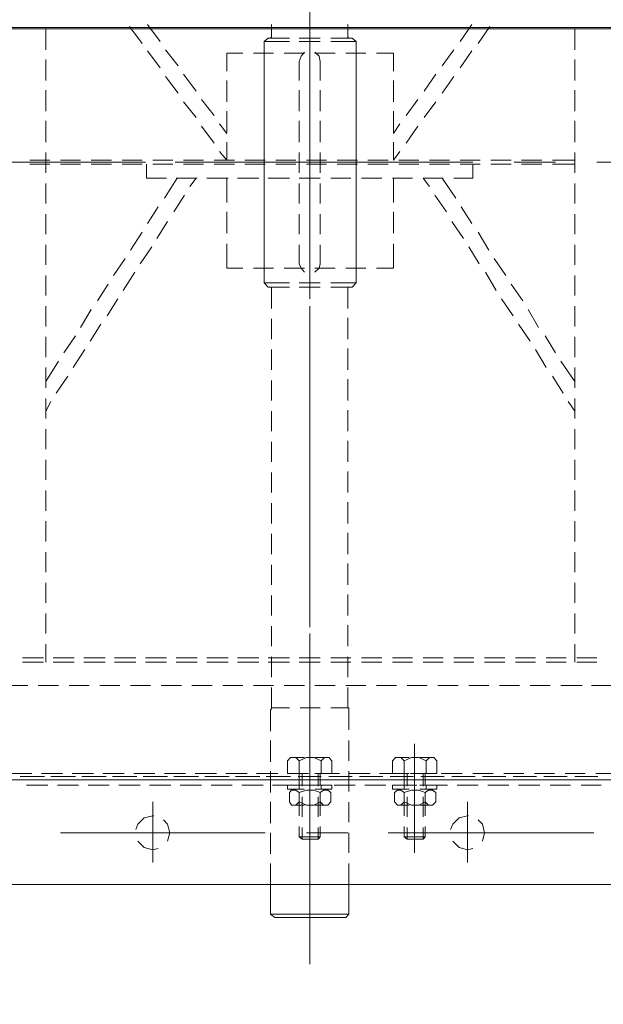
# Model space of a CAD drawing. Header units: millimetres. Extents: x -1469 to 52323, y -1368 to 13830.
# Tile 37 of 85: x 15164 to 15325, y 5051 to 5323. Entities that reach past the tile are written whole.
import ezdxf
from ezdxf.enums import TextEntityAlignment as Align

# ---------------------------------------------------------------- set-up
doc = ezdxf.new("R2010")
doc.units = ezdxf.units.MM
for name, color, linetype, lineweight, true_color in [('A-CEILING-01', 7, 'Continuous', 5, 0xd56ca8), ('A-CEILING-05', 7, 'Continuous', 5, 0x139b48), ('M-MEP-ELLG-LIGHT', 5, 'Continuous', 15, 0x0000ff)]:
    doc.layers.add(name, color=color, linetype=linetype, lineweight=lineweight, true_color=true_color)
doc.layers.add('A-LIGHT', color=1, linetype='Continuous', lineweight=5)
doc.layers.add('ACMV-EQP-CHW', color=30, linetype='Continuous', true_color=0xff7f00)
doc.layers.add('RCP LAYOUT', color=9, linetype='Continuous', true_color=0x808080)
doc.styles.get("Standard").update_dxf_attribs({"font": 'arial.ttf'})

# ---------------------------------------------------------------- blocks, each defined once
blk = doc.blocks.new('LIGHT-600X600MM')
at = {"color": 0}
blk.add_lwpolyline([(-300, 300), (-300, -300), (300, -300), (300, 300)], close=True, dxfattribs=at)
blk.add_attdef('E', text='', height=100).set_placement((400, 250), align=Align.MIDDLE_CENTER)
blk = doc.blocks.new('A$C98a85b24')
at = {"layer": 'M-MEP-ELLG-LIGHT', "color": 8, "true_color": 0x808080}
blk.add_blockref('LIGHT-600X600MM', (10939.99, 5619.99), dxfattribs=at)
blk = doc.blocks.new('A$C256bf26b')
at = {"layer": 'A-CEILING-01', "true_color": 0x808080}
h = blk.add_hatch(dxfattribs=at)
h.set_pattern_fill('ANSI37', color=8, scale=2000)
h.set_pattern_definition([(45, (0, 0), (-176.7767, 176.7767), []), (135, (0, 0), (-176.7767, -176.7767), [])])
edge = h.paths.add_edge_path()
edge.add_line((17350, 13380), (12020, 13380))
edge.add_line((12020, 13380), (12020, 13280))
edge.add_line((12020, 13280), (11820, 13280))
edge.add_line((11820, 13280), (11820, 13380))
edge.add_line((11820, 13380), (6090, 13380))
edge.add_line((6090, 13380), (6090, 13280))
edge.add_line((6090, 13280), (5890, 13280))
edge.add_line((5890, 13280), (5890, 13380))
edge.add_line((5890, 13380), (350, 13380))
edge.add_line((350, 13380), (200, 13380))
edge.add_line((200, 13380), (200, 4520))
edge.add_line((200, 4520), (650, 4520))
edge.add_line((650, 4520), (650, 4220))
edge.add_line((650, 4220), (200, 4220))
edge.add_line((200, 4220), (200, 3270))
edge.add_line((200, 3270), (3945, 3270))
edge.add_line((3945, 3270), (3945, 3920))
edge.add_line((3945, 3920), (6135, 3920))
edge.add_line((6135, 3920), (6135, 3270))
edge.add_line((6135, 3270), (9805, 3270))
edge.add_line((9805, 3270), (9805, 3070))
edge.add_line((9805, 3070), (10125.7, 3070))
edge.add_line((10125.7, 3070), (10125.7, 3423))
edge.add_line((10125.7, 3423), (11242.06, 4539.36))
edge.add_line((11242.06, 4539.36), (10770.13, 5011.3))
edge.add_line((10770.13, 5011.3), (11904.42, 6145.58))
edge.add_line((11904.42, 6145.58), (14298.83, 8540))
edge.add_line((14298.83, 8540), (14450, 8540))
edge.add_line((14450, 8540), (14450, 9620))
edge.add_line((14450, 9620), (14450, 12330))
edge.add_arc((15200, 12330), 750, 90, 180, ccw=False)
edge.add_line((15200, 13080), (17350, 13080))
edge.add_line((17350, 13080), (17350, 13380))
h.paths.add_polyline_path([(5890.13, 11294.23), (6090.12, 11294.23), (6090.12, 11094.22), (5890.13, 11094.22)], flags=16)
h.paths.add_polyline_path([(5890.13, 9330), (6090.12, 9330), (6090.12, 9129.99), (5890.13, 9129.99)], flags=16)
h.paths.add_polyline_path([(5890, 8418.41), (6090, 8418.41), (6090, 8218.41), (5890, 8218.41)], flags=16)
h.paths.add_polyline_path([(5890, 6030), (6090, 6030), (6090, 5829.99), (5890, 5829.99)], flags=16)
h.paths.add_polyline_path([(11820, 8418.41), (12020, 8418.41), (12020, 8218.41), (11820, 8218.41)], flags=16)
h.paths.add_polyline_path([(11820, 9330), (12020, 9330), (12020, 9129.99), (11820, 9129.99)], flags=16)
h.paths.add_polyline_path([(11820.13, 11294.23), (12020.12, 11294.23), (12020.12, 11094.22), (11820.13, 11094.22)], flags=16)
at = {"layer": 'A-CEILING-05', "true_color": 0x808080}
h = blk.add_hatch(dxfattribs=at)
h.set_pattern_fill('_USER', color=8, scale=600, double=1, pattern_type=0)
h.set_pattern_definition([(0, (17230, 9520), (0, 600), []), (90, (17230, 9520), (-600, 4e-14), [])])
h.paths.add_polyline_path([(15490.92, 3520), (14590, 3520), (14590, 9520), (17230, 9520), (17230, 3520), (16390.92, 3520)])
at = {"layer": 'A-LIGHT', "color": 8, "true_color": 0x808080}
blk.add_blockref('A$C98a85b24', (4190, 0), dxfattribs=at)
blk = doc.blocks.new('AHU-7.5TR-CARRIER')
at = {"layer": 'ACMV-EQP-CHW', "lineweight": 15}
for points in [[(85.27, -213.55), (85.27, -621.93)], [(85.27, -624.27), (85.27, -213.84)], [(114.22, -213.55), (114.22, -621.93)], [(-85.28, -300.13), (-85.28, -356.6)], [(59.23, -352.21), (59.23, -358.06)], [(83.52, -351.33), (83.52, -356.89)], [(86.73, -355.43), (86.73, -360.99)], [(51.63, -356.6), (51.63, -362.16)], [(52.8, -356.6), (52.8, -362.16)], [(84.39, -356.31), (84.39, -361.87)], [(84.39, -362.74), (84.39, -357.18)], [(99.9, -357.47), (99.9, -414.23)], [(59.23, -360.69), (59.23, -366.54)], [(83.52, -359.81), (83.52, -365.38)], [(-122.14, -362.74), (-116.29, -362.74)], [(-113.66, -362.74), (-107.8, -362.74)], [(-105.18, -362.74), (-99.32, -362.74)], [(-96.69, -362.74), (-90.84, -362.74)], [(-87.92, -362.74), (-82.35, -362.74)], [(-85.87, -362.74), (-85.87, -368.89)], [(-84.69, -362.74), (-84.69, -368.89)], [(-79.43, -362.74), (-73.87, -362.74)], [(-70.94, -362.74), (-65.39, -362.74)], [(-62.46, -362.74), (-56.91, -362.74)], [(-53.97, -362.74), (-48.42, -362.74)], [(-45.5, -362.74), (-39.94, -362.74)], [(-37.01, -362.74), (-31.46, -362.74)], [(-30.28, -366.54), (-24.73, -362.74)], [(-28.53, -362.74), (-22.97, -362.74)], [(-20.05, -362.74), (-14.49, -362.74)], [(-19.17, -364.5), (-16.54, -362.74)], [(-11.55, -362.74), (-6, -362.74)], [(-3.08, -362.74), (2.48, -362.74)], [(5.4, -362.74), (10.97, -362.74)], [(13.89, -362.74), (19.45, -362.74)], [(22.38, -362.74), (27.93, -362.74)], [(30.86, -362.74), (36.42, -362.74)], [(39.34, -362.74), (44.9, -362.74)], [(47.82, -362.74), (52.8, -362.74)], [(86.73, -363.91), (86.73, -369.47)], [(-26.19, -368.89), (-21.5, -365.96)], [(51.63, -365.08), (51.63, -370.64)], [(52.8, -365.08), (52.8, -370.64)], [(84.39, -364.79), (84.39, -370.35)], [(84.39, -371.23), (84.39, -365.67)], [(-85.28, -368.01), (-85.28, -379.42)], [(-37.31, -370.93), (-32.62, -368)], [(59.23, -369.47), (59.23, -375.03)], [(83.52, -368.3), (83.52, -373.86)], [(-85.87, -371.8), (-85.87, -377.38)], [(-84.69, -371.8), (-84.69, -377.38)], [(-33.5, -373.56), (-28.53, -370.65)], [(86.73, -372.4), (86.73, -378.25)], [(-44.61, -375.61), (-39.65, -372.69)], [(-40.52, -378.24), (-35.85, -375.03)], [(51.63, -373.56), (51.63, -379.12)], [(52.8, -373.56), (52.8, -379.12)], [(84.39, -373.27), (84.39, -378.83)], [(84.39, -379.71), (84.39, -374.15)], [(-51.63, -380.3), (-46.96, -377.07)], [(59.23, -377.95), (59.23, -383.51)], [(83.52, -376.79), (83.52, -382.34)], [(-85.87, -380.29), (-85.87, -385.85)], [(-84.69, -380.29), (-84.69, -385.85)], [(-47.54, -382.93), (-42.86, -379.71)], [(-58.66, -384.98), (-53.98, -381.76)], [(51.63, -382.05), (51.63, -387.61)], [(52.8, -382.05), (52.8, -387.61)], [(84.39, -381.76), (84.39, -387.32)], [(84.39, -388.19), (84.39, -382.64)], [(86.73, -380.88), (86.73, -386.73)], [(-54.86, -387.32), (-49.88, -384.39)], [(83.52, -385.26), (83.52, -390.82)], [(-118.05, -389.37), (-122.72, -386.14)], [(-85.87, -388.78), (-85.87, -394.34)], [(-84.69, -388.78), (-84.69, -394.34)], [(-65.97, -389.37), (-60.99, -386.44)], [(59.23, -386.44), (59.23, -391.99)], [(102.24, -388.19), (99.9, -387.61), (97.55, -388.19), (96.37, -389.37)], [(-118.62, -394.34), (-123.31, -391.12)], [(-111.31, -394.34), (-116, -391.12)], [(-85.28, -390.82), (-85.28, -447.29)], [(-84.69, -390.82), (-80.89, -390.82), (-80.89, -396.09)], [(-72.99, -394.05), (-68.32, -391.12)], [(-61.88, -391.99), (-57.2, -389.07)], [(51.63, -390.53), (51.63, -396.09)], [(52.8, -390.53), (52.8, -396.09)], [(84.39, -390.24), (84.39, -395.8)], [(84.39, -396.68), (84.39, -391.12)], [(86.73, -389.37), (86.73, -395.21)], [(102.24, -396.38), (103.99, -394.63), (104.58, -392.29), (104.28, -390.82)], [(-68.89, -396.68), (-64.22, -393.46)], [(83.52, -393.75), (83.52, -399.61)], [(108.08, -392.29), (91.41, -392.29)], [(95.22, -392), (95.22, -392.29), (95.8, -394.63), (97.55, -396.39), (99.01, -396.97)], [(-111.9, -399.31), (-116.29, -396.09)], [(-104.29, -399.31), (-108.97, -396.09)], [(-80.89, -399.31), (-75.34, -395.51)], [(59.23, -394.93), (59.23, -400.48)], [(-85.87, -397.26), (-85.87, -402.82)], [(-84.69, -397.26), (-84.69, -402.82)], [(-80.89, -399.02), (-80.89, -404.58)], [(-76.21, -401.35), (-71.53, -398.14)], [(51.63, -399.02), (51.63, -404.58)], [(52.8, -399.02), (52.8, -404.58)], [(84.39, -398.72), (84.39, -404.28)], [(84.39, -405.16), (84.39, -399.61)], [(86.73, -397.84), (86.73, -403.7)], [(-104.87, -404.29), (-109.56, -401.07)], [(-97.57, -404.29), (-101.95, -401.07)], [(80.01, -403.7), (79.12, -402.82), (79.12, -401.65), (80.01, -400.77)], [(79.12, -405.45), (79.12, -401.94)], [(80.01, -400.77), (83.52, -400.77)], [(83.52, -405.45), (83.52, -400.77)], [(83.52, -402.24), (83.52, -408.08)], [(86.73, -405.45), (86.73, -400.77)], [(87.9, -400.77), (86.73, -400.77)], [(87.9, -400.77), (87.9, -405.45)], [(87.9, -405.45), (87.9, -402.23)], [(88.78, -401.06), (88.19, -401.94), (88.19, -403.11), (88.78, -403.99), (88.19, -405.75), (88.19, -407.79), (88.78, -409.84), (88.19, -410.72), (88.19, -411.6), (88.78, -412.47), (91.41, -412.47)], [(91.41, -401.06), (88.79, -401.06)], [(91.41, -403.98), (92.29, -403.11), (92.29, -401.94), (91.41, -401.06)], [(92.29, -405.45), (92.29, -402.23)], [(-85.28, -402.52), (-85.28, -473.03)], [(-80.89, -404.58), (-78.56, -402.82)], [(59.23, -403.41), (59.23, -408.97)], [(80.01, -409.84), (79.12, -407.8), (79.12, -405.75), (80.01, -403.7), (83.52, -403.7)], [(83.52, -403.98), (86.73, -403.98)], [(83.52, -404.58), (87.02, -404.58)], [(86.73, -403.69), (87.9, -403.69)], [(88.79, -403.98), (91.41, -403.98), (92.29, -405.75), (92.29, -407.8), (91.41, -409.84), (88.79, -409.84)], [(89.65, -403.98), (95.22, -403.98)], [(89.95, -404.58), (95.5, -404.58)], [(98.14, -403.98), (101.06, -403.98)], [(98.44, -404.58), (101.65, -404.58)], [(101.06, -409.84), (101.06, -403.98), (101.65, -404.58)], [(101.06, -409.84), (101.65, -408.96), (101.65, -404.58)], [(-98.15, -409.25), (-102.54, -406.04)], [(-90.54, -409.25), (-95.23, -406.04)], [(-85.87, -405.75), (-85.87, -411.31)], [(-84.69, -405.75), (-84.69, -411.31)], [(-80.89, -407.5), (-80.89, -413.06)], [(51.63, -407.5), (51.63, -413.06)], [(52.8, -407.5), (52.8, -413.06)], [(75.32, -406.92), (105.45, -406.92)], [(92.29, -406.91), (80.01, -406.91)], [(83.22, -406.92), (91.7, -406.92)], [(84.39, -407.21), (84.39, -412.77)], [(86.73, -406.33), (86.73, -412.18)], [(79.12, -411.6), (79.12, -408.38)], [(83.52, -409.84), (80.01, -409.84), (79.12, -410.72), (79.12, -412.18), (80.01, -413.06), (83.52, -413.06)], [(83.52, -413.06), (83.52, -408.38)], [(83.52, -408.96), (87.02, -408.96)], [(83.52, -409.84), (86.73, -409.84)], [(84.39, -413.65), (84.39, -408.08)], [(86.73, -413.06), (86.73, -408.38)], [(86.73, -409.84), (87.9, -409.84)], [(87.9, -411.31), (87.9, -408.38)], [(87.9, -408.38), (87.9, -413.06)], [(89.65, -409.84), (95.22, -409.84)], [(89.95, -408.96), (95.5, -408.96)], [(91.41, -412.47), (92.29, -411.6), (92.29, -410.72), (91.41, -409.84)], [(92.29, -411.31), (92.29, -408.38)], [(98.14, -409.84), (101.06, -409.84)], [(98.44, -408.96), (101.65, -408.96)], [(-115.41, -412.77), (-115.41, -417.44)], [(-115.41, -412.77), (-110.44, -412.77)], [(-107.8, -412.77), (-101.95, -412.77)], [(-99.32, -412.77), (-93.48, -412.77)], [(-93.18, -412.77), (-95.82, -411.01)], [(-90.84, -412.77), (-85.87, -412.77)], [(-85.87, -412.77), (-88.2, -411.01)], [(-80.89, -412.77), (-74.16, -412.77)], [(-71.53, -412.77), (-65.68, -412.77)], [(-62.75, -412.77), (-56.02, -412.77)], [(-56.03, -412.77), (-56.03, -417.44)], [(59.23, -411.89), (59.23, -417.44)], [(83.52, -410.72), (83.52, -416.57)], [(87.9, -413.06), (86.73, -413.06)], [(-85.87, -414.23), (-85.87, -419.79)], [(-84.69, -414.23), (-84.69, -419.79)], [(-80.89, -415.98), (-80.89, -421.54)], [(51.63, -415.98), (51.63, -421.55)], [(52.8, -415.98), (52.8, -421.55)], [(84.39, -415.69), (84.39, -421.24)], [(86.73, -414.82), (86.73, -420.66)], [(84.39, -422.13), (84.39, -416.57)], [(-115.41, -420.37), (-115.41, -425.93)], [(-56.03, -420.37), (-56.03, -425.93)], [(59.23, -420.37), (59.23, -425.93)], [(83.52, -419.2), (83.52, -425.05)], [(-118.62, -423.01), (-119.51, -424.18), (-119.51, -430.03)], [(-112.19, -423.01), (-118.62, -423.01)], [(-118.62, -423.01), (-118.62, -430.03)], [(-115.41, -423.01), (-108.39, -423.01)], [(-103.72, -423.01), (-109.27, -423.01)], [(-105.75, -423.01), (-99.91, -423.01)], [(-95.23, -423.01), (-100.79, -423.01)], [(-96.98, -423.01), (-91.42, -423.01)], [(-86.74, -423.01), (-92.3, -423.01)], [(-88.5, -423.01), (-82.94, -423.01)], [(-85.87, -422.71), (-85.87, -428.27)], [(-84.69, -422.71), (-84.69, -428.27)], [(-78.25, -423.01), (-83.82, -423.01)], [(-80.01, -423.01), (-74.46, -423.01)], [(-69.78, -423.01), (-75.33, -423.01)], [(-71.53, -423.01), (-65.97, -423.01)], [(-61.3, -423.01), (-66.85, -423.01)], [(-63.05, -423.01), (-56.03, -423.01)], [(-51.94, -430.03), (-51.94, -423.01), (-58.37, -423.01)], [(-51.94, -423.01), (-50.76, -424.18), (-50.76, -430.03)], [(84.39, -424.18), (84.39, -429.73)], [(86.73, -423.3), (86.73, -429.14)], [(-119.51, -425.06), (-119.8, -425.34), (-120.08, -425.34), (-123.31, -425.34)], [(-80.89, -424.47), (-80.89, -430.03)], [(-50.76, -425.05), (-50.76, -425.34), (-50.47, -425.34)], [(-44.91, -425.34), (-50.47, -425.34)], [(-36.43, -425.34), (-42.27, -425.34)], [(-27.94, -425.34), (-33.79, -425.34)], [(-19.46, -425.34), (-25.31, -425.34)], [(-10.98, -425.34), (-16.83, -425.34)], [(-2.5, -425.34), (-8.34, -425.34)], [(5.99, -425.34), (0.14, -425.34)], [(14.48, -425.34), (8.63, -425.34)], [(22.96, -425.34), (17.11, -425.34)], [(31.44, -425.34), (25.59, -425.34)], [(39.92, -425.34), (34.08, -425.34)], [(48.41, -425.34), (42.55, -425.34)], [(56.9, -425.34), (51.34, -425.34)], [(51.63, -424.47), (51.63, -430.03)], [(52.8, -424.47), (52.8, -430.03)], [(65.37, -425.06), (65.37, -425.34), (65.08, -425.34), (59.82, -425.34)], [(65.37, -430.03), (65.37, -425.05)], [(71.52, -425.05), (65.37, -425.05)], [(80.01, -425.05), (74.44, -425.05)], [(88.49, -425.05), (82.93, -425.05)], [(84.39, -430.61), (84.39, -425.05)], [(96.98, -425.05), (91.42, -425.05)], [(105.45, -425.05), (99.9, -425.05)], [(99.9, -425.34), (99.9, -436.76)], [(114.23, -425.05), (108.38, -425.05)], [(123.3, -445.53), (122.42, -446.7), (122.42, -425.05), (114.22, -425.05)], [(122.42, -425.05), (123.3, -425.93)], [(123.3, -445.53), (123.3, -425.93)], [(-115.41, -428.86), (-115.41, -434.41)], [(-56.03, -428.86), (-56.03, -434.41)], [(59.23, -428.85), (59.23, -434.41)], [(83.52, -427.68), (83.52, -433.54)], [(-85.87, -431.2), (-85.87, -436.76)], [(-84.69, -431.2), (-84.69, -436.76)], [(80.01, -432.66), (79.12, -431.78), (79.12, -430.61), (80.01, -429.73)], [(79.12, -434.41), (79.12, -430.9)], [(80.01, -429.73), (83.52, -429.73)], [(83.52, -434.41), (83.52, -429.73)], [(86.73, -434.41), (86.73, -429.73)], [(87.9, -429.73), (86.73, -429.73)], [(86.73, -431.78), (86.73, -437.63)], [(87.9, -429.73), (87.9, -434.41)], [(87.9, -434.41), (87.9, -431.2)], [(88.78, -430.03), (88.19, -430.9), (88.19, -432.07), (88.78, -432.95), (88.19, -434.7), (88.19, -436.76), (88.78, -438.81), (88.19, -439.68), (88.19, -440.85), (88.78, -441.44), (91.41, -441.44)], [(91.41, -430.03), (88.79, -430.03)], [(91.41, -432.95), (92.29, -432.07), (92.29, -430.9), (91.41, -430.03)], [(92.29, -434.41), (92.29, -431.2)], [(-119.51, -432.95), (-119.51, -438.81)], [(-118.62, -432.95), (-118.62, -438.8)], [(-113.08, -432.95), (-114.54, -433.24), (-115.7, -434.41)], [(-107.8, -432.95), (-113.08, -432.95)], [(-99.32, -432.95), (-105.17, -432.95)], [(-90.84, -432.95), (-96.69, -432.95)], [(-82.35, -432.95), (-87.92, -432.95)], [(-80.89, -432.95), (-80.89, -438.81)], [(-73.87, -432.95), (-79.43, -432.95)], [(-65.39, -432.95), (-70.94, -432.95)], [(-57.2, -432.95), (-62.46, -432.95)], [(-54.86, -434.41), (-56.03, -433.24), (-57.2, -432.95)], [(-51.94, -432.95), (-51.94, -438.8)], [(-50.76, -432.95), (-50.76, -438.81)], [(51.63, -432.95), (51.63, -438.81)], [(52.8, -432.95), (52.8, -438.81)], [(65.38, -438.51), (65.38, -432.95)], [(80.01, -438.81), (79.12, -436.76), (79.12, -434.7), (80.01, -432.66), (83.52, -432.66)], [(83.52, -432.95), (86.73, -432.95)], [(83.52, -433.54), (87.02, -433.54)], [(84.39, -432.66), (84.39, -438.5)], [(84.39, -439.09), (84.39, -433.54)], [(86.73, -432.66), (87.9, -432.66)], [(88.79, -432.95), (91.41, -432.95), (92.29, -434.7), (92.29, -436.76), (91.41, -438.81), (88.79, -438.81)], [(89.65, -432.95), (95.22, -432.95)], [(89.95, -433.54), (95.5, -433.54)], [(98.14, -432.95), (101.06, -432.95)], [(98.44, -433.54), (101.65, -433.54)], [(101.06, -438.81), (101.06, -432.95), (101.65, -433.54)], [(101.06, -438.8), (101.65, -437.93), (101.65, -433.54)], [(-115.41, -435.87), (-126.82, -435.87)], [(-122.73, -435.87), (-120.39, -435.87)], [(-118.05, -435.87), (-106.63, -435.87)], [(-115.7, -437.34), (-114.53, -438.22), (-113.07, -438.8)], [(-115.41, -437.34), (-115.41, -442.9)], [(-113.65, -435.87), (-56.91, -435.87)], [(-104.59, -435.87), (-102.25, -435.87)], [(-47.54, -435.87), (-104, -435.87)], [(-99.91, -435.87), (-88.5, -435.87)], [(-86.46, -435.87), (-84.11, -435.87)], [(-81.77, -435.87), (-70.66, -435.87)], [(-68.32, -435.87), (-65.97, -435.87)], [(-63.64, -435.87), (-52.51, -435.87)], [(-54.86, -437.34), (-56.02, -438.21), (-57.2, -438.81), (-62.46, -438.81)], [(-56.03, -437.34), (-56.03, -442.9)], [(-50.17, -435.87), (-47.83, -435.87)], [(-45.5, -435.87), (-34.38, -435.87)], [(-45.5, -435.87), (-34.38, -435.87)], [(-25.01, -435.87), (-36.14, -435.87)], [(-32.04, -435.87), (-29.69, -435.87)], [(-27.36, -435.87), (-16.24, -435.87)], [(-22.97, -435.87), (33.78, -435.87)], [(-13.9, -435.87), (-11.55, -435.87)], [(43.14, -435.87), (-13.61, -435.87)], [(-9.52, -435.87), (1.9, -435.87)], [(4.23, -435.87), (6.57, -435.87)], [(8.63, -435.87), (20.03, -435.87)], [(22.38, -435.87), (24.72, -435.87)], [(26.76, -435.87), (38.17, -435.87)], [(40.51, -435.87), (42.56, -435.87)], [(44.9, -435.87), (52.8, -435.87)], [(44.9, -435.87), (56.31, -435.87)], [(101.65, -435.87), (52.5, -435.87)], [(65.67, -435.87), (54.26, -435.87)], [(59.23, -437.34), (59.23, -442.9)], [(136.17, -435.87), (63.62, -435.87)], [(67.72, -435.87), (96.38, -435.87)], [(75.32, -435.87), (105.45, -435.87)], [(128.57, -435.87), (77.08, -435.87)], [(79.12, -440.85), (79.12, -437.34)], [(83.22, -435.87), (91.7, -435.87)], [(83.52, -436.17), (83.52, -442.02)], [(83.52, -442.02), (83.52, -437.34)], [(86.73, -442.02), (86.73, -437.34)], [(87.9, -440.27), (87.9, -437.34)], [(87.9, -437.34), (87.9, -442.02)], [(92.29, -440.27), (92.29, -437.34)], [(-107.8, -438.81), (-113.08, -438.81)], [(-99.32, -438.81), (-105.17, -438.81)], [(-90.84, -438.81), (-96.69, -438.81)], [(-82.35, -438.81), (-87.92, -438.81)], [(-85.87, -439.68), (-85.87, -445.23)], [(-84.69, -439.68), (-84.69, -445.23)], [(-73.87, -438.81), (-79.43, -438.81)], [(-65.39, -438.81), (-70.94, -438.81)], [(83.52, -438.8), (80.01, -438.8), (79.12, -439.68), (79.12, -441.14), (80.01, -442.02), (83.52, -442.02)], [(83.52, -437.93), (87.02, -437.93)], [(83.52, -438.81), (86.73, -438.81)], [(86.73, -438.8), (87.9, -438.8)], [(86.73, -440.27), (86.73, -446.12)], [(89.65, -438.81), (95.22, -438.81)], [(89.95, -437.93), (95.5, -437.93)], [(91.41, -441.43), (92.29, -440.85), (92.29, -439.68), (91.41, -438.81)], [(98.14, -438.81), (101.06, -438.81)], [(98.44, -437.93), (101.65, -437.93)], [(-119.51, -441.43), (-119.51, -447.29), (-118.62, -448.46)], [(-118.62, -441.43), (-118.62, -448.46)], [(-80.89, -441.44), (-80.89, -447.29)], [(-51.94, -441.43), (-51.94, -448.46)], [(-50.76, -441.43), (-50.76, -447.29)], [(51.63, -441.43), (51.63, -447.29)], [(52.8, -441.43), (52.8, -447.29)], [(65.38, -446.4), (65.38, -441.44)], [(84.39, -441.14), (84.39, -447)], [(84.39, -447.87), (84.39, -442.02)], [(87.9, -442.02), (86.73, -442.02)], [(-115.41, -445.82), (-115.41, -451.38)], [(-56.03, -445.82), (-56.03, -451.38)], [(59.23, -445.82), (59.23, -451.38)], [(83.52, -444.65), (83.52, -450.5)], [(-120.08, -446.41), (-123.31, -446.41)], [(-119.51, -446.7), (-119.8, -446.41), (-120.09, -446.41)], [(-112.19, -448.46), (-118.62, -448.46)], [(-115.41, -448.46), (-108.39, -448.46)], [(-103.72, -448.46), (-109.27, -448.46)], [(-105.75, -448.46), (-99.91, -448.46)], [(-95.23, -448.46), (-100.79, -448.46)], [(-96.98, -448.46), (-91.42, -448.46)], [(-86.74, -448.46), (-92.3, -448.46)], [(-88.5, -448.46), (-82.94, -448.46)], [(-85.87, -448.16), (-85.87, -453.72)], [(-84.69, -448.16), (-84.69, -453.72)], [(-78.25, -448.46), (-83.82, -448.46)], [(-80.01, -448.46), (-74.46, -448.46)], [(-69.78, -448.46), (-75.33, -448.46)], [(-71.53, -448.46), (-65.97, -448.46)], [(-61.3, -448.46), (-66.85, -448.46)], [(-63.05, -448.46), (-56.03, -448.46)], [(-51.94, -448.46), (-58.37, -448.46)], [(-50.76, -447.29), (-51.94, -448.46)], [(-50.47, -446.41), (-50.76, -446.41), (-50.76, -446.7)], [(-44.91, -446.41), (-50.47, -446.41)], [(-36.43, -446.4), (-41.99, -446.4)], [(-27.94, -446.4), (-33.5, -446.4)], [(-19.46, -446.4), (-25.01, -446.4)], [(-10.98, -446.4), (-16.53, -446.4)], [(-2.5, -446.4), (-8.06, -446.4)], [(5.99, -446.4), (0.43, -446.4)], [(14.48, -446.4), (8.92, -446.4)], [(22.96, -446.4), (17.4, -446.4)], [(31.44, -446.4), (25.89, -446.4)], [(39.93, -446.4), (34.36, -446.4)], [(48.41, -446.4), (42.85, -446.4)], [(56.9, -446.4), (51.34, -446.4)], [(65.37, -446.4), (59.82, -446.4)], [(65.96, -446.7), (65.67, -446.41), (65.37, -446.41)], [(65.96, -446.7), (71.82, -446.7)], [(74.44, -446.7), (80.29, -446.7)], [(82.93, -446.7), (88.78, -446.7)], [(91.41, -446.7), (97.26, -446.7)], [(99.9, -446.7), (105.75, -446.7)], [(99.9, -448.16), (99.9, -504.63)], [(108.38, -446.7), (114.23, -446.7)], [(114.23, -446.7), (122.42, -446.7)], [(-80.89, -449.92), (-80.89, -455.77)], [(51.63, -449.92), (51.63, -455.77)], [(52.8, -449.92), (52.8, -455.77)], [(84.39, -449.62), (84.39, -455.48)], [(84.39, -456.35), (84.39, -450.5)], [(86.73, -448.75), (86.73, -454.6)], [(83.52, -453.14), (83.52, -458.99)], [(-115.41, -454.31), (-115.41, -458.69)], [(-85.87, -456.65), (-85.87, -462.2)], [(-84.69, -456.65), (-84.69, -462.2)], [(-56.03, -454.31), (-56.03, -458.69)], [(59.23, -454.31), (59.23, -459.86)], [(-115.41, -458.69), (-110.44, -458.69)], [(-107.8, -458.69), (-101.95, -458.69)], [(-99.32, -458.69), (-93.47, -458.69)], [(-93.18, -458.69), (-95.82, -460.75)], [(-90.84, -458.69), (-85.87, -458.69)], [(-85.87, -458.69), (-88.2, -460.75)], [(-85.28, -458.69), (-85.28, -469.81)], [(-80.89, -458.4), (-80.89, -464.26)], [(-80.89, -458.69), (-74.16, -458.69)], [(-71.53, -458.69), (-65.68, -458.69)], [(-62.75, -458.69), (-56.02, -458.69)], [(51.63, -458.4), (51.63, -464.25)], [(52.8, -458.4), (52.8, -464.25)], [(84.39, -458.11), (84.39, -463.96)], [(84.39, -464.84), (84.39, -458.99)], [(86.73, -457.23), (86.73, -463.08)], [(-98.15, -462.2), (-102.54, -465.72)], [(-90.54, -462.2), (-95.23, -465.72)], [(83.52, -461.62), (83.52, -467.47)], [(59.23, -462.79), (59.23, -468.35)], [(-104.87, -467.18), (-109.56, -470.69)], [(-97.57, -467.18), (-101.95, -470.69)], [(-85.87, -465.13), (-85.87, -470.69)], [(-84.69, -465.13), (-84.69, -470.69)], [(-80.89, -466.88), (-80.89, -472.74)], [(-80.89, -467.18), (-78.56, -468.93)], [(51.63, -466.88), (51.63, -472.74)], [(52.8, -466.88), (52.8, -472.74)], [(84.39, -466.59), (84.39, -472.45)], [(84.39, -473.32), (84.39, -467.47)], [(86.73, -465.72), (86.73, -471.57)], [(-76.21, -470.39), (-71.53, -473.32)], [(83.52, -470.11), (83.52, -475.95)], [(-111.9, -472.15), (-116.29, -475.66)], [(-104.29, -472.15), (-108.97, -475.66)], [(-80.89, -472.45), (-75.34, -475.95)], [(59.23, -471.28), (59.23, -476.83)], [(-85.87, -473.61), (-85.87, -479.17)], [(-84.69, -473.61), (-84.69, -479.17)], [(-80.89, -475.37), (-80.89, -480.92)], [(-68.89, -475.08), (-64.22, -478.01)], [(51.63, -475.37), (51.63, -481.22)], [(52.8, -475.37), (52.8, -481.22)], [(84.39, -475.08), (84.39, -480.93)], [(86.73, -474.2), (86.73, -480.05)], [(102.24, -475.08), (99.9, -474.49), (97.55, -475.08), (96.37, -476.24)], [(-118.62, -477.12), (-123.31, -480.64)], [(-111.31, -477.12), (-116, -480.64)], [(-72.99, -477.71), (-68.32, -480.63)], [(84.39, -481.81), (84.39, -475.95)], [(102.24, -483.27), (103.99, -481.51), (104.58, -479.17), (104.28, -477.71)], [(-85.28, -481.22), (-85.28, -537.97)], [(-84.69, -480.92), (-80.89, -480.92)], [(-61.88, -479.47), (-57.2, -482.68)], [(59.23, -479.76), (59.23, -485.32)], [(83.52, -478.59), (83.52, -484.44)], [(108.08, -479.17), (91.41, -479.17)], [(95.22, -478.88), (95.22, -479.17), (95.8, -481.51), (97.55, -483.27), (99.01, -483.85)], [(-118.05, -482.1), (-122.72, -485.6)], [(-85.87, -482.1), (-85.87, -487.66)], [(-84.69, -482.1), (-84.69, -487.66)], [(-65.97, -482.09), (-60.99, -485.32)], [(51.63, -483.85), (51.63, -489.71)], [(52.8, -483.85), (52.8, -489.71)], [(84.39, -483.56), (84.39, -489.41)], [(86.73, -482.68), (86.73, -488.54)], [(-54.86, -484.14), (-49.88, -487.37)], [(84.39, -490.29), (84.39, -484.44)], [(-58.66, -486.78), (-53.98, -490)], [(-47.54, -488.82), (-42.86, -491.75)], [(59.23, -488.24), (59.23, -493.8)], [(83.52, -487.07), (83.52, -492.92)], [(-85.87, -490.58), (-85.87, -496.14)], [(-84.69, -490.58), (-84.69, -496.14)], [(-51.63, -491.46), (-46.96, -494.38)], [(84.39, -492.04), (84.39, -497.89)], [(86.73, -491.17), (86.73, -497.01)], [(-40.52, -493.5), (-35.85, -496.43)], [(51.63, -492.34), (51.63, -498.19)], [(52.8, -492.34), (52.8, -498.19)], [(84.39, -498.77), (84.39, -492.92)], [(-44.61, -496.14), (-39.65, -499.07)], [(59.23, -496.73), (59.23, -502.28)], [(83.52, -495.55), (83.52, -501.4)], [(-85.87, -499.07), (-85.87, -504.62)], [(-84.69, -499.07), (-84.69, -504.62)], [(-33.5, -497.89), (-28.53, -501.11)], [(86.73, -499.64), (86.73, -505.5)], [(-37.31, -500.52), (-32.62, -503.74)], [(-26.19, -502.57), (-21.5, -505.79)], [(51.63, -500.82), (51.63, -506.67)], [(52.8, -500.82), (52.8, -506.67)], [(84.39, -500.52), (84.39, -506.37)], [(84.39, -507.26), (84.39, -501.4)], [(-30.28, -505.21), (-24.73, -508.72)], [(59.23, -505.2), (59.23, -510.76)], [(83.52, -504.04), (83.52, -509.89)], [(-85.87, -507.54), (-85.87, -513.1)], [(-84.69, -507.54), (-84.69, -513.1)], [(-19.17, -507.26), (-16.54, -508.72)], [(86.73, -508.13), (86.73, -513.99)], [(-122.14, -508.72), (-116.29, -508.72)], [(-113.66, -508.72), (-107.8, -508.72)], [(-105.18, -508.72), (-99.32, -508.72)], [(-96.69, -508.72), (-90.84, -508.72)], [(-87.92, -508.72), (-82.35, -508.72)], [(-79.43, -508.72), (-73.87, -508.72)], [(-70.94, -508.72), (-65.39, -508.72)], [(-62.46, -508.72), (-56.91, -508.72)], [(-53.97, -508.72), (-48.42, -508.72)], [(-45.5, -508.72), (-39.94, -508.72)], [(-37.01, -508.72), (-31.46, -508.72)], [(-28.53, -508.72), (-22.97, -508.72)], [(-20.05, -508.72), (-14.49, -508.72)], [(-11.55, -508.72), (-6, -508.72)], [(-3.08, -508.72), (2.48, -508.72)], [(5.4, -508.72), (10.97, -508.72)], [(13.89, -508.72), (19.45, -508.72)], [(22.38, -508.72), (27.93, -508.72)], [(30.86, -508.72), (36.42, -508.72)], [(39.34, -508.72), (44.9, -508.72)], [(47.82, -508.72), (52.8, -508.72)], [(51.63, -509.3), (51.63, -515.16)], [(52.8, -509.3), (52.8, -515.16)], [(84.39, -509.01), (84.39, -514.86)], [(84.39, -515.74), (84.39, -509.89)], [(59.23, -513.69), (59.23, -519.25)], [(83.52, -512.52), (83.52, -518.37)]]:
    blk.add_lwpolyline(points, dxfattribs=at)
at = {"layer": 'ACMV-EQP-CHW', "lineweight": 0}
blk.add_lwpolyline([(-85.28, -446.41), (-85.28, -446.12)], dxfattribs=at)

msp = doc.modelspace()

# ---------------------------------------------------------------- block references
at = {"rotation": 269.9999999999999}
msp.add_blockref('AHU-7.5TR-CARRIER', (15680, 5197.91), dxfattribs=at)
at = {"layer": 'RCP LAYOUT'}
msp.add_blockref('A$C256bf26b', (0, 0), dxfattribs=at)

doc.saveas('drawing.dxf')
